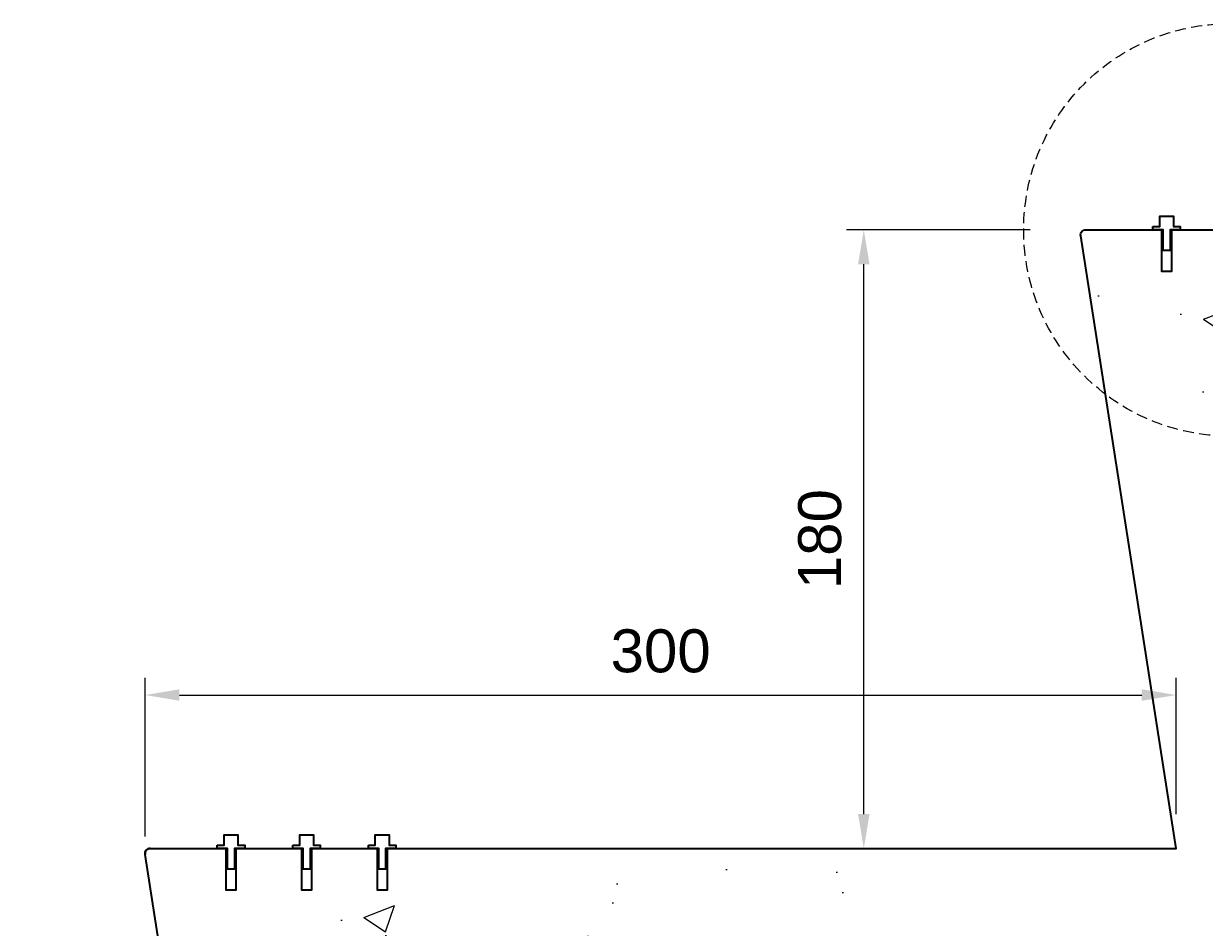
# Model space of a CAD drawing. Header units: millimetres. Extents: x -347 to 646, y -989 to 80.
# Tile 2 of 4: x -58 to 285, y -454 to -191. Entities that reach past the tile are written whole.
import ezdxf

# ---------------------------------------------------------------- set-up
doc = ezdxf.new("R2010")
doc.units = ezdxf.units.MM
doc.linetypes.add('HIDDEN2', pattern=[4.7625, 3.175, -1.5875])
for name, color, linetype, lineweight in [('FS-DETAIL', 3, 'Continuous', 35), ('FS-DETAIL-HATCH', 253, 'Continuous', 13), ('FS-DETAIL-THIN', 8, 'Continuous', 18), ('FS-DIM', 14, 'Continuous', 15)]:
    doc.layers.add(name, color=color, linetype=linetype, lineweight=lineweight)
doc.styles.add('Arial', font='arial.ttf', dxfattribs={"height": 2.5})
doc.dimstyles.new('Diagonal_2.5mm Arial', dxfattribs={"dimtxt": 2.5, "dimasz": 2, "dimexe": 1, "dimexo": 2, "dimgap": 1, "dimtad": 0, "dimdec": 0, "dimzin": 0, "dimdsep": 46, "dimtxsty": 'Arial', "dimcen": 2, "dimdle": 4, "dimclrd": 256, "dimclre": 256, "dimclrt": 50, "dimaunit": 1, "dimadec": 0, "dimazin": 0, "dimtfac": 1, "dimtdec": 0, "dimtix": 1, "dimtmove": 2, "dimatfit": 3, "dimfxl": 1, "dimtvp": 1, "dimtolj": 1, "dimtzin": 0, "dimarcsym": 0})

# ---------------------------------------------------------------- blocks, each defined once
blk = doc.blocks.new('*D1')
at = {"layer": 'Defpoints', "color": 0, "transparency": 16777216}
for p in [(277.14, -386.84), (277.14, -431.5), (-22.86, -438)]:
    blk.add_point(p, dxfattribs=at)
at = {"layer": 'FS-DIM', "lineweight": -2, "transparency": 16777216}
for p, q in [((-22.86, -428), (-22.86, -381.84)), ((277.14, -421.5), (277.14, -381.84)), ((-12.86, -386.84), (267.14, -386.84))]:
    blk.add_line(p, q, dxfattribs=at)
at = {"layer": 'FS-DIM', "transparency": 16777216}
for points in [[(-12.86, -385.18), (-12.86, -388.51), (-22.86, -386.84)], [(267.14, -385.18), (267.14, -388.51), (277.14, -386.84)]]:
    blk.add_solid(points, dxfattribs=at)
at = {"layer": 'FS-DIM', "color": 50, "transparency": 16777216, "insert": (127.14, -374.07), "char_height": 12.5, "attachment_point": 5, "style": 'Arial'}
blk.add_mtext('\\A1;300', dxfattribs=at)
blk = doc.blocks.new('*D2')
at = {"layer": 'Defpoints', "color": 0, "transparency": 16777216}
for p in [(186.25, -251.5), (244.61, -251.5), (217.14, -431.5)]:
    blk.add_point(p, dxfattribs=at)
at = {"layer": 'FS-DIM', "lineweight": -2, "transparency": 16777216}
for p, q in [((234.61, -251.5), (181.25, -251.5)), ((186.25, -421.5), (186.25, -261.5)), ((207.14, -431.5), (181.25, -431.5))]:
    blk.add_line(p, q, dxfattribs=at)
at = {"layer": 'FS-DIM', "transparency": 16777216}
for points in [[(184.59, -261.5), (187.92, -261.5), (186.25, -251.5)], [(184.59, -421.5), (187.92, -421.5), (186.25, -431.5)]]:
    blk.add_solid(points, dxfattribs=at)
at = {"layer": 'FS-DIM', "color": 50, "transparency": 16777216, "insert": (173.49, -341.5), "char_height": 12.5, "attachment_point": 5, "rotation": 90, "style": 'Arial'}
blk.add_mtext('\\A1;180', dxfattribs=at)
blk = doc.blocks.new('FS_SMI501')
at = {"layer": 'FS-DETAIL', "color": 0}
blk.add_lwpolyline([(-4, 1), (-2, 1), (-2, 4), (2, 4), (2, 1), (4, 1), (4, 0), (1, 0), (1, -6), (-1, -6), (-1, 0), (-4, 0)], close=True, dxfattribs=at)

msp = doc.modelspace()

# ---------------------------------------------------------------- hatches: boundary and pattern name
at = {"layer": 'FS-DETAIL-HATCH'}
h = msp.add_hatch(dxfattribs=at)
h.set_pattern_fill('AR-CONC', color=256, scale=0.5)
h.paths.add_polyline_path([(594.56, -370), (619.56, -370), (619.56, -314.28), (592.89, -310.89), (646.22, -304.11), (619.56, -300.72), (619.56, -251.5), (338.34, -251.5), (338.34, -251.52), (335.34, -251.52), (335.34, -259.52), (333.34, -259.52), (333.34, -251.52), (330.34, -251.52), (308.34, -251.5), (308.34, -251.52), (305.34, -251.52), (305.34, -259.52), (303.34, -259.52), (303.34, -251.52), (300.34, -251.52), (278.34, -251.5), (278.34, -251.52), (275.34, -251.52), (275.34, -259.52), (273.34, -259.52), (273.34, -251.52), (270.34, -251.52), (250.84, -251.5, 0.460546), (249.36, -253.23), (277.14, -431.5), (66.12, -431.5), (66.12, -431.52), (63.12, -431.52), (63.12, -439.52), (61.12, -439.52), (61.12, -431.52), (58.12, -431.52), (36.12, -431.5), (36.12, -431.52), (33.12, -431.52), (33.12, -439.52), (31.12, -439.52), (31.12, -431.52), (28.12, -431.52), (6.12, -431.5), (6.12, -431.52), (3.12, -431.52), (3.12, -439.52), (1.12, -439.52), (1.12, -431.52), (-1.88, -431.52), (-21.38, -431.5, 0.460546), (-22.86, -433.23), (4.92, -611.5), (-209.14, -611.5), (-209.14, -611.52), (-212.14, -611.52), (-212.14, -619.52), (-214.14, -619.52), (-214.14, -611.52), (-217.14, -611.52), (-239.14, -611.5), (-239.14, -611.52), (-242.14, -611.52), (-242.14, -619.52), (-244.14, -619.52), (-244.14, -611.52), (-247.14, -611.52), (-269.14, -611.5), (-269.14, -611.52), (-272.14, -611.52), (-272.14, -619.52), (-274.14, -619.52), (-274.14, -611.52), (-277.14, -611.52), (-296.64, -611.5, 0.460546), (-298.13, -613.23), (-270.35, -791.5), (-320.37, -791.5), (-320.37, -858.93), (-293.7, -862.32), (-347.03, -869.1), (-320.37, -872.49), (-320.37, -928.21), (-242.24, -928.21)])

# ---------------------------------------------------------------- linework, layer by layer
at = {"layer": 'FS-DETAIL', "flags": 128}
msp.add_lwpolyline([(4.92, -611.5), (-22.86, -433.23, -0.460253), (-21.38, -431.5), (0.62, -431.5), (0.62, -443.5), (3.62, -443.5), (3.62, -431.5), (22.62, -431.5), (22.62, -443.5), (25.62, -443.5), (25.62, -431.5), (44.62, -431.5), (44.62, -443.5), (47.62, -443.5), (47.62, -431.5), (277.14, -431.5), (249.36, -253.23, -0.460253), (250.84, -251.5), (272.84, -251.5), (272.84, -263.5), (275.84, -263.5), (275.84, -251.5), (294.84, -251.5)], format="xyb", dxfattribs=at)
at = {"layer": 'FS-DETAIL'}
msp.add_arc((-21.38, -433), 1.5, 90, 188.8576, dxfattribs=at)
at = {"layer": 'FS-DETAIL-THIN', "linetype": 'HIDDEN2'}
msp.add_circle((292.77, -251.5), 60, dxfattribs=at)

# ---------------------------------------------------------------- block references
at = {"layer": 'FS-DETAIL-THIN'}
for p in [(274.34, -251.5), (2.12, -431.5), (24.12, -431.5), (46.12, -431.5)]:
    msp.add_blockref('FS_SMI501', p, dxfattribs=at)

# ---------------------------------------------------------------- dimensions: what is measured, and where the dimension line sits
at = {"layer": 'FS-DIM'}
dim = msp.add_linear_dim(base=(186.25, -251.5), p1=(217.14, -431.5), p2=(244.61, -251.5), angle=90, dimstyle='Diagonal_2.5mm Arial', override={"dimdec": 0}, dxfattribs=at)
dim.commit()
dim.dimension.update_dxf_attribs({"geometry": '*D2', "text_midpoint": (173.49, -341.5)})
dim = msp.add_linear_dim(base=(277.14, -386.84), p1=(-22.86, -438), p2=(277.14, -431.5), dimstyle='Diagonal_2.5mm Arial', override={"dimdec": 0}, dxfattribs=at)
dim.commit()
dim.dimension.update_dxf_attribs({"geometry": '*D1', "text_midpoint": (127.14, -374.07)})

doc.saveas('drawing.dxf')
